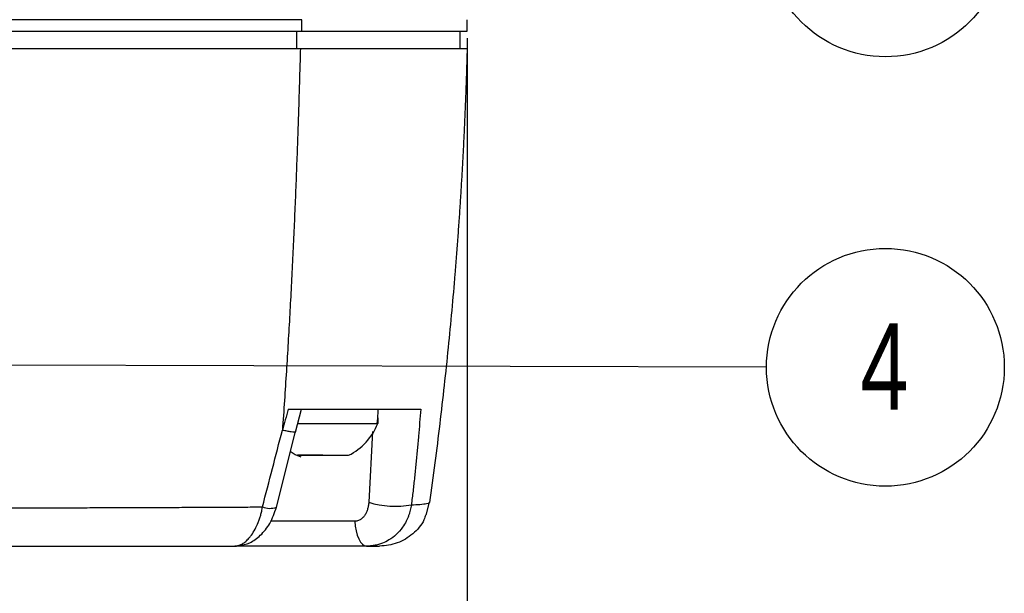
# Model space of a CAD drawing. Header units: millimetres. Extents: x 0 to 864, y 0 to 559.
# Tile 16 of 55: x 172 to 240, y 134 to 174. Entities that reach past the tile are written whole.
import ezdxf

# ---------------------------------------------------------------- set-up
doc = ezdxf.new("R2010")
doc.units = ezdxf.units.MM
doc.layers.add('DIMENSIONS', color=140, linetype='Continuous', lineweight=25)
doc.layers.add('TEXT', color=140, linetype='Continuous', lineweight=25)
doc.styles.add('SLDTEXTSTYLE0', font='TXT', dxfattribs={"width": 0.75})
doc.dimstyles.new('SLDDIMSTYLE0', dxfattribs={"dimtxt": 6, "dimasz": 6, "dimexe": 0, "dimexo": 0.0625, "dimgap": 1.5, "dimtad": 0, "dimtih": 1, "dimtoh": 1, "dimdec": 1, "dimrnd": 1e-09, "dimzin": 4, "dimdsep": 46, "dimtxsty": 'SLDTEXTSTYLE0', "dimsah": 1, "dimcen": 0.09, "dimadec": 0, "dimazin": 1, "dimtfac": 1, "dimtdec": 1, "dimtofl": 0, "dimtmove": 0, "dimatfit": 3, "dimfxl": 0, "dimfrac": 2, "dimtolj": 1, "dimtzin": 12, "dimarcsym": 0})
doc.dimstyles.new('SLDDIMSTYLE3', dxfattribs={"dimtxt": 0.18, "dimasz": 6, "dimexe": 0, "dimexo": 0.0625, "dimgap": 0, "dimtad": 0, "dimtih": 1, "dimtoh": 1, "dimdec": 0, "dimrnd": 1e-09, "dimzin": 0, "dimdsep": 46, "dimtxsty": 'Standard', "dimsah": 1, "dimcen": 0.09, "dimadec": 0, "dimazin": 0, "dimtfac": 6, "dimtdec": 0, "dimtofl": 0, "dimtmove": 0, "dimatfit": 3, "dimfxl": 0, "dimfrac": 2, "dimtolj": 1, "dimtzin": 0, "dimarcsym": 0})

# ---------------------------------------------------------------- blocks, each defined once
blk = doc.blocks.new('_D_3')
at = {"layer": 'DIMENSIONS'}
for p, q in [((100.64, 172.453), (100.64, 111.398)), ((202.64, 172.453), (202.64, 111.398)), ((143.882, 115.456), (142.053, 115.456)), ((142.053, 115.456), (142.053, 105.931)), ((159.398, 115.456), (161.226, 115.456)), ((161.226, 115.456), (161.226, 105.931)), ((100.64, 114.573), (139.009, 114.573)), ((202.64, 114.573), (164.271, 114.573)), ((142.053, 105.931), (143.882, 105.931)), ((161.226, 105.931), (159.398, 105.931))]:
    blk.add_line(p, q, dxfattribs=at)
for points in [[(100.64, 114.573), (106.64, 113.65), (106.64, 115.496)], [(202.64, 114.573), (196.64, 115.496), (196.64, 113.65)]]:
    blk.add_solid(points, dxfattribs=at)
at = {"layer": 'DIMENSIONS', "char_height": 6, "attachment_point": 1, "style": 'SLDTEXTSTYLE0'}
for s, insert in [('102.0', (141.665, 124.409)), ('4.02', (143.882, 113.666))]:
    blk.add_mtext(s, dxfattribs=dict(at, insert=insert))
blk = doc.blocks.new('SW_NOTE_0_5')
at = {"layer": 'TEXT', "color": 0}
blk.add_circle((8.242, -0.041), 8.242, dxfattribs=at)
at = {"layer": 'TEXT', "color": 0, "insert": (8.181, 3.013), "char_height": 6, "attachment_point": 2, "style": 'SLDTEXTSTYLE0'}
blk.add_mtext('3', dxfattribs=at)
blk = doc.blocks.new('SW_NOTE_0_7')
at = {"layer": 'TEXT', "color": 0}
blk.add_circle((8.242, -0.023), 8.242, dxfattribs=at)
at = {"layer": 'TEXT', "color": 0, "insert": (8.181, 3.031), "char_height": 6, "attachment_point": 2, "style": 'SLDTEXTSTYLE0'}
blk.add_mtext('4', dxfattribs=at)

msp = doc.modelspace()

# ---------------------------------------------------------------- linework, layer by layer
for p, q in [((191.186, 172.923), (191.186, 173.723)), ((202.64, 172.923), (202.64, 173.723)), ((190.815, 172.923), (190.815, 171.723)), ((202.14, 172.923), (202.14, 171.723)), ((190.742, 145.136), (191.17, 146.72)), ((196.43, 146.229), (196.44, 146.016)), ((196.44, 146.723), (196.44, 146.44)), ((196.44, 146.016), (196.44, 145.723)), ((189.418, 139.921), (190.753, 145.178)), ((196.089, 145.178), (195.821, 140.267)), ((199.803, 139.383), (200.036, 140.264)), ((200.027, 140.233), (200.037, 140.242)), ((194.862, 138.957), (189.013, 138.957)), ((186.531, 137.223), (186.814, 137.282))]:
    msp.add_line(p, q)
at = {"flags": 128}
for points in [[(190.376, 143.8), (190.728, 143.589), (191.105, 143.413)], [(194.862, 138.957), (194.889, 138.611), (194.943, 138.283), (195.022, 137.983), (195.123, 137.722), (195.243, 137.509), (195.378, 137.352), (195.523, 137.256), (195.674, 137.223)]]:
    msp.add_lwpolyline(points, dxfattribs=at)
for centre, radius, start, end in [((192.64, 147.184), 4.071, 295.92644, 338.98786), ((192.64, 146.016), 3.8, 355.57942, 359.99639), ((188.966, 141.237), 1.392, 248.43002, 288.95703), ((197.662, 146.18), 6.193, 252.70704, 280.36031)]:
    msp.add_arc(centre, radius, start, end)
for points in [[(191.186, 173.723), (179.209, 173.723), (165.096, 173.723), (151.64, 173.723)], [(151.64, 171.723), (165.057, 171.723), (179.125, 171.723), (191.08, 171.723)], [(196.44, 146.44), (196.44, 146.2), (196.417, 145.961), (196.372, 145.723)], [(188.455, 139.943), (188.916, 141.719), (189.375, 143.489), (189.833, 145.26)]]:
    msp.add_open_spline(points, degree=3)
for points, knots in [([(151.64, 172.923), (165.055, 172.923), (179.122, 172.923), (191.112, 172.923), (191.149, 172.923), (191.186, 172.923)], [0.0068496, 0.0068496, 0.0068496, 0.0068496, 0.9969486, 0.9969486, 1, 1, 1, 1]), ([(191.186, 172.923), (191.592, 172.923), (192.436, 172.923), (194.114, 172.923), (196.12, 172.923), (198.23, 172.923), (199.99, 172.923), (201.34, 172.923), (202.233, 172.923), (202.564, 172.923), (202.63, 172.923), (202.64, 172.923), (202.64, 172.923), (202.64, 172.923), (202.64, 172.923), (202.64, 172.923)], [0.0098001, 0.0098001, 0.0098001, 0.0098001, 0.0659979, 0.1272802, 0.2498449, 0.3724096, 0.4949742, 0.6175389, 0.7401036, 0.8626682, 0.9239506, 0.9545917, 0.9852271, 0.9852271, 0.98523, 0.98523, 0.98523, 0.98523]), ([(191.08, 171.723), (191.064, 171.144), (191.032, 169.978), (190.979, 168.218), (190.921, 166.435), (190.858, 164.628), (190.789, 162.799), (190.715, 160.946), (190.634, 159.071), (190.545, 157.173), (190.449, 155.251), (190.345, 153.304), (190.232, 151.332), (190.11, 149.333), (189.978, 147.305), (189.882, 145.945), (189.833, 145.26)], [0, 0, 0, 0, 0.065178, 0.1313, 0.198348, 0.266314, 0.335193, 0.404992, 0.475724, 0.54741, 0.620081, 0.693778, 0.768551, 0.844462, 0.921584, 1, 1, 1, 1]), ([(190.54, 171.723), (190.546, 171.723), (190.553, 171.723), (190.714, 171.723), (190.721, 171.723)], [0, 0, 0, 0, 0.955608, 1, 1, 1, 1]), ([(191.08, 171.723), (191.921, 171.723), (192.752, 171.723), (194.382, 171.723), (195.181, 171.723), (196.71, 171.723), (197.44, 171.723), (198.789, 171.723), (199.406, 171.723), (200.487, 171.723), (200.951, 171.723), (201.703, 171.723), (201.99, 171.723), (202.396, 171.723), (202.515, 171.723), (202.637, 171.723), (202.64, 171.723), (202.64, 171.723)], [0, 0, 0, 0, 0.125, 0.125, 0.25, 0.25, 0.375, 0.375, 0.5, 0.5, 0.625, 0.625, 0.75, 0.75, 0.875, 0.875, 1, 1, 1, 1]), ([(202.64, 171.723), (202.63, 171.377), (202.611, 170.682), (202.578, 169.633), (202.54, 168.571), (202.498, 167.498), (202.451, 166.412), (202.399, 165.315), (202.342, 164.205), (202.28, 163.082), (202.212, 161.948), (202.139, 160.802), (202.061, 159.644), (201.977, 158.473), (201.887, 157.291), (201.756, 155.653), (201.573, 153.549), (201.325, 150.971), (201.049, 148.349), (200.743, 145.684), (200.408, 142.975), (200.161, 141.159), (200.037, 140.242)], [0, 0, 0, 0, 0.032549, 0.065497, 0.098844, 0.132593, 0.166746, 0.201306, 0.236273, 0.27165, 0.30744, 0.343643, 0.380262, 0.417299, 0.454756, 0.492634, 0.573155, 0.655268, 0.73899, 0.82434, 0.911337, 1, 1, 1, 1]), ([(190.238, 146.723), (190.171, 146.478), (190.037, 145.99), (189.901, 145.502), (189.833, 145.26)], [0, 0, 0, 0, 0.501883, 1, 1, 1, 1]), ([(190.238, 146.723), (190.748, 146.723), (191.251, 146.723), (192.233, 146.723), (192.711, 146.723), (194.101, 146.723), (194.965, 146.723), (196.155, 146.723), (196.531, 146.723), (197.233, 146.723), (197.56, 146.723), (198.474, 146.723), (198.993, 146.723), (199.421, 146.723)], [0, 0, 0, 0, 0.125, 0.125, 0.25, 0.25, 0.5, 0.5, 0.625, 0.625, 0.75, 0.75, 1, 1, 1, 1]), ([(199.421, 146.723), (199.397, 146.411), (199.35, 145.785), (199.271, 144.845), (199.186, 143.9), (199.093, 142.952), (198.994, 142.001), (198.889, 141.046), (198.813, 140.408), (198.775, 140.088)], [0, 0, 0, 0, 0.141409, 0.283318, 0.425716, 0.568595, 0.711943, 0.855749, 1, 1, 1, 1]), ([(190.901, 145.723), (191.177, 145.723), (191.836, 145.723), (193.03, 145.723), (194.28, 145.723), (195.345, 145.723), (196.077, 145.723), (196.281, 145.723), (196.372, 145.723)], [0, 0, 0, 0, 0.130676, 0.311849, 0.493022, 0.674196, 0.855369, 1, 1, 1, 1]), ([(190.738, 145.148), (190.74, 145.146), (190.757, 145.126), (190.666, 145.122), (190.468, 145.139), (190.181, 145.187), (189.946, 145.236), (189.833, 145.26)], [0, 0, 0, 0, 0.031663, 0.294006, 0.547273, 0.784135, 1, 1, 1, 1]), ([(192.64, 143.523), (192.64, 143.523), (192.64, 143.523), (192.64, 143.523), (192.64, 143.523), (192.64, 143.523), (192.64, 143.523), (192.64, 143.523), (192.64, 143.523), (192.64, 143.523), (192.64, 143.523), (192.639, 143.523), (192.639, 143.523), (192.638, 143.523), (192.637, 143.523), (192.634, 143.523), (192.628, 143.523), (192.616, 143.523), (192.592, 143.523), (192.545, 143.523), (192.454, 143.523), (192.287, 143.523), (192.001, 143.523), (191.594, 143.523), (191.237, 143.523), (191.001, 143.523), (190.937, 143.523), (190.913, 143.523), (190.901, 143.523), (190.896, 143.523), (190.894, 143.523), (190.891, 143.523), (190.889, 143.523), (190.887, 143.523), (190.905, 143.523), (191.017, 143.523), (191.346, 143.523), (191.941, 143.523), (192.64, 143.523), (193.341, 143.523), (193.93, 143.523), (194.341, 143.523), (194.394, 143.523), (194.421, 143.523)], [0, 0, 0, 0, 0.00003, 0.00004, 0.000042, 0.000047, 0.000067, 0.000092, 0.000096, 0.000098, 0.000113, 0.000142, 0.000201, 0.000319, 0.000558, 0.001029, 0.001968, 0.003842, 0.007566, 0.014922, 0.029267, 0.056523, 0.105518, 0.183247, 0.273575, 0.294137, 0.299348, 0.302544, 0.303652, 0.304129, 0.304584, 0.305045, 0.305537, 0.306276, 0.309414, 0.35799, 0.449646, 0.541345, 0.633189, 0.725136, 0.816891, 0.908659, 1, 1, 1, 1]), ([(157.099, 139.86), (157.387, 139.86), (157.963, 139.86), (158.825, 139.861), (159.684, 139.862), (160.54, 139.862), (161.394, 139.863), (162.244, 139.864), (163.091, 139.865), (163.935, 139.866), (164.776, 139.867), (165.613, 139.868), (166.446, 139.87), (167.275, 139.871), (168.1, 139.872), (168.921, 139.874), (169.738, 139.875), (170.551, 139.877), (171.358, 139.879), (172.162, 139.881), (172.96, 139.883), (173.754, 139.885), (174.542, 139.887), (175.326, 139.889), (176.104, 139.891), (176.877, 139.893), (177.645, 139.896), (178.407, 139.898), (179.163, 139.901), (179.914, 139.904), (180.66, 139.906), (181.399, 139.909), (182.132, 139.912), (182.86, 139.915), (183.581, 139.919), (184.296, 139.922), (185.005, 139.925), (185.708, 139.929), (186.404, 139.932), (187.094, 139.936), (187.778, 139.939), (188.229, 139.942), (188.455, 139.943)], [0, 0, 0, 0, 0.026385, 0.05272, 0.079001, 0.105228, 0.131397, 0.157507, 0.183556, 0.209543, 0.235464, 0.261318, 0.287105, 0.312821, 0.338466, 0.364038, 0.389536, 0.414958, 0.440303, 0.465569, 0.490756, 0.515863, 0.540888, 0.565831, 0.59069, 0.615466, 0.640156, 0.66476, 0.689279, 0.71371, 0.738055, 0.762311, 0.78648, 0.81056, 0.834551, 0.858454, 0.882267, 0.905992, 0.929627, 0.953174, 0.976631, 1, 1, 1, 1]), ([(186.531, 137.223), (186.56, 137.224), (186.62, 137.226), (186.712, 137.241), (186.81, 137.266), (186.911, 137.304), (187.016, 137.355), (187.124, 137.42), (187.235, 137.5), (187.348, 137.597), (187.462, 137.71), (187.576, 137.84), (187.741, 138.055), (187.943, 138.382), (188.125, 138.774), (188.25, 139.112), (188.331, 139.379), (188.401, 139.656), (188.437, 139.848), (188.455, 139.943)], [0, 0, 0, 0, 0.037848, 0.077274, 0.118287, 0.160883, 0.20505, 0.25076, 0.297971, 0.346626, 0.396651, 0.447957, 0.500435, 0.625927, 0.749747, 0.81181, 0.874392, 0.937216, 1, 1, 1, 1]), ([(186.817, 137.252), (187.07, 137.302), (187.593, 137.406), (188.34, 137.95), (189.039, 138.797), (189.288, 139.535), (189.418, 139.921)], [0, 0, 0, 0, 0.223951, 0.462572, 0.719302, 1, 1, 1, 1]), ([(195.821, 140.267), (195.817, 140.222), (195.809, 140.132), (195.788, 140), (195.76, 139.873), (195.716, 139.711), (195.64, 139.524), (195.522, 139.327), (195.403, 139.187), (195.298, 139.1), (195.209, 139.042), (195.107, 138.995), (194.987, 138.962), (194.903, 138.959), (194.862, 138.957)], [0, 0, 0, 0, 0.0717699, 0.1422948, 0.2117884, 0.2804614, 0.41302, 0.5446477, 0.6693071, 0.7293005, 0.7830754, 0.8564917, 0.9284956, 1, 1, 1, 1]), ([(198.775, 140.088), (198.765, 140.028), (198.745, 139.904), (198.703, 139.718), (198.651, 139.529), (198.586, 139.337), (198.508, 139.143), (198.378, 138.868), (198.141, 138.473), (197.747, 138.021), (197.268, 137.66), (196.839, 137.448), (196.495, 137.331), (196.211, 137.267), (195.939, 137.23), (195.76, 137.225), (195.674, 137.223)], [0, 0, 0, 0, 0.038032, 0.077565, 0.118604, 0.161138, 0.205148, 0.250601, 0.354765, 0.500517, 0.640665, 0.749944, 0.81794, 0.882311, 0.942996, 1, 1, 1, 1]), ([(198.775, 140.088), (198.981, 140.099), (199.454, 140.124), (199.874, 140.173), (200.02, 140.221), (200.026, 140.231), (200.027, 140.233)], [0, 0, 0, 0, 0.243526, 0.560283, 0.894733, 1, 1, 1, 1]), ([(199.76, 139.399), (199.727, 139.284), (199.577, 138.766), (198.899, 138.039), (197.829, 137.352), (196.99, 137.266), (196.57, 137.223)], [0, 0, 0, 0, 0.087761, 0.391841, 0.69592, 1, 1, 1, 1]), ([(151.64, 137.223), (154.669, 137.223), (157.683, 137.223), (163.682, 137.223), (166.677, 137.223), (172.594, 137.223), (175.488, 137.223), (181.123, 137.223), (183.867, 137.223), (186.531, 137.223)], [0, 0, 0, 0, 0.25, 0.25, 0.5, 0.5, 0.75, 0.75, 1, 1, 1, 1]), ([(195.674, 137.223), (194.987, 137.223), (193.576, 137.223), (191.258, 137.223), (189.125, 137.223), (187.455, 137.223), (186.807, 137.223), (186.531, 137.223)], [0, 0, 0, 0, 0.206189, 0.423246, 0.640303, 0.846493, 1, 1, 1, 1]), ([(195.674, 137.223), (195.712, 137.223), (195.787, 137.223), (195.89, 137.223), (195.985, 137.223), (196.072, 137.223), (196.151, 137.223), (196.222, 137.223), (196.286, 137.223), (196.357, 137.223), (196.416, 137.223), (196.48, 137.223), (196.529, 137.223), (196.56, 137.223), (196.569, 137.223), (196.57, 137.223), (196.57, 137.223)], [0, 0, 0, 0, 0.049718, 0.099315, 0.148816, 0.198248, 0.247634, 0.296997, 0.346356, 0.395732, 0.48539, 0.535623, 0.664274, 0.819032, 0.944671, 1, 1, 1, 1])]:
    msp.add_open_spline(points, degree=3, knots=knots)

# ---------------------------------------------------------------- block references
at = {"layer": 'TEXT'}
for name, p in [('SW_NOTE_0_5', (223.391, 179.436)), ('SW_NOTE_0_7', (223.391, 149.646))]:
    msp.add_blockref(name, p, dxfattribs=at)

# ---------------------------------------------------------------- dimensions: what is measured, and where the dimension line sits
at = {"layer": 'DIMENSIONS'}
dim = msp.add_linear_dim(base=(202.64, 114.573), p1=(100.64, 173.723), p2=(202.64, 173.723), angle=0, dimstyle='SLDDIMSTYLE0', dxfattribs=at)
dim.commit()
dim.dimension.update_dxf_attribs({"geometry": '_D_3', "text_midpoint": (151.64, 114.573), "dimtype": 160})

# ---------------------------------------------------------------- leaders
at = {"layer": 'TEXT'}
msp.add_leader([(160.388, 149.824), (223.391, 149.646)], dimstyle='SLDDIMSTYLE3', dxfattribs=at)

doc.saveas('drawing.dxf')
